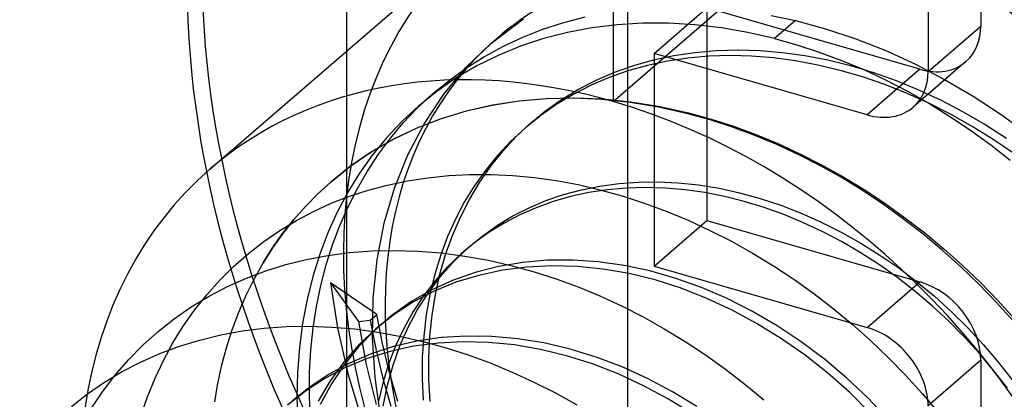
# Model space of a CAD drawing. Header units: millimetres. Extents: x -24 to 80, y -43 to 164.
# Tile 70 of 223: x 71.69 to 74.5, y 2.18 to 3.26. Entities that reach past the tile are written whole.
import ezdxf

# ---------------------------------------------------------------- set-up
doc = ezdxf.new("R2010")
doc.units = ezdxf.units.MM
doc.layers.add('MAIN-2', color=7, linetype='Continuous')

msp = doc.modelspace()

# ---------------------------------------------------------------- linework, layer by layer
at = {"layer": 'MAIN-2'}
for p, q in [((73.4227, 134.4006), (73.4227, -23.9088)), ((72.6227, 133.7078), (72.6227, -24.6017)), ((73.3818, 3.8901), (73.3818, 3.0241)), ((74.4287, 3.8455), (74.4287, 3.2393)), ((74.2787, 3.7156), (74.2787, 3.1094)), ((73.3818, 3.0241), (74.1318, 3.6736)), ((72.2344, 2.8311), (72.9844, 3.4806)), ((73.4992, 3.1612), (73.6492, 3.2911)), ((74.2555, 3.1161), (73.6492, 3.2911)), ((73.6492, 3.2911), (73.6492, 2.6849)), ((73.0328, 3.1885), (73.127, 3.26)), ((73.2412, 3.2493), (73.302, 3.2653)), ((73.832, 3.2698), (73.9008, 3.2549)), ((73.9008, 3.2549), (73.8417, 3.2037)), ((73.9008, 3.2549), (73.9868, 3.2315)), ((73.1253, 3.2076), (73.1823, 3.2301)), ((73.1823, 3.2301), (73.2412, 3.2493)), ((73.3217, 3.2344), (73.2518, 3.2212)), ((73.3932, 3.2432), (73.3217, 3.2344)), ((73.466, 3.2476), (73.3932, 3.2432)), ((73.54, 3.2475), (73.466, 3.2476)), ((73.6148, 3.243), (73.54, 3.2475)), ((73.6902, 3.2342), (73.6148, 3.243)), ((73.7659, 3.2211), (73.6902, 3.2342)), ((73.9868, 3.2315), (74.0726, 3.2029)), ((74.2787, 3.1094), (74.4287, 3.2393)), ((73.0339, 3.1894), (73.0498, 3.2032)), ((73.07, 3.1817), (73.1253, 3.2076)), ((73.1838, 3.2036), (73.118, 3.1817)), ((73.2518, 3.2212), (73.1838, 3.2036)), ((73.8417, 3.2037), (73.7659, 3.2211)), ((73.8417, 3.2037), (73.9053, 3.1859)), ((74.0726, 3.2029), (74.1579, 3.1693)), ((72.9629, 3.1207), (73.0328, 3.1885)), ((73.0163, 3.1525), (73.07, 3.1817)), ((73.118, 3.1817), (73.0546, 3.1556)), ((73.6147, 3.1642), (73.6757, 3.1696)), ((73.6757, 3.1696), (73.7376, 3.1715)), ((73.7376, 3.1715), (73.8002, 3.1697)), ((73.8002, 3.1697), (73.8636, 3.1642)), ((73.9053, 3.1859), (73.9689, 3.1651)), ((74.1579, 3.1693), (74.2424, 3.1307)), ((72.9645, 3.12), (73.0163, 3.1525)), ((73.0546, 3.1556), (72.9937, 3.1254)), ((73.4406, 3.127), (73.4968, 3.1428)), ((73.4968, 3.1428), (73.5549, 3.1552)), ((74.1055, 2.9862), (73.4992, 3.1612)), ((73.4992, 3.1612), (73.4992, 2.555)), ((73.5948, 3.1476), (73.5364, 3.1389)), ((73.5549, 3.1552), (73.6147, 3.1642)), ((73.6543, 3.153), (73.5948, 3.1476)), ((73.7148, 3.1549), (73.6543, 3.153)), ((73.7762, 3.1534), (73.7148, 3.1549)), ((73.8384, 3.1484), (73.7762, 3.1534)), ((73.9012, 3.14), (73.8384, 3.1484)), ((73.8636, 3.1642), (73.9278, 3.1552)), ((73.9645, 3.1281), (73.9012, 3.14)), ((73.9278, 3.1552), (73.9927, 3.1425)), ((73.9689, 3.1651), (74.0322, 3.1415)), ((73.9927, 3.1425), (74.0578, 3.1264)), ((74.0322, 3.1415), (74.0952, 3.115)), ((72.8998, 3.0447), (72.9629, 3.1207)), ((72.915, 3.0843), (72.9645, 3.12)), ((72.9937, 3.1254), (72.9355, 3.0912)), ((73.4243, 3.1112), (73.3709, 3.0926)), ((73.3863, 3.1077), (73.4406, 3.127)), ((73.4795, 3.1267), (73.4243, 3.1112)), ((73.5364, 3.1389), (73.4795, 3.1267)), ((74.0281, 3.1128), (73.9645, 3.1281)), ((74.0919, 3.0941), (74.0281, 3.1128)), ((74.0578, 3.1264), (74.1229, 3.1069)), ((74.0952, 3.115), (74.1577, 3.0857)), ((74.2555, 3.1161), (74.1055, 2.9862)), ((74.3864, 3.1381), (74.2364, 3.0082)), ((74.2424, 3.1307), (74.3257, 3.0872)), ((72.8679, 3.0457), (72.915, 3.0843)), ((72.9355, 3.0912), (72.8801, 3.0529)), ((73.2836, 3.0589), (73.334, 3.085)), ((73.3709, 3.0926), (73.3195, 3.0707)), ((73.334, 3.085), (73.3863, 3.1077)), ((74.1555, 3.0722), (74.0919, 3.0941)), ((74.1229, 3.1069), (74.1874, 3.084)), ((74.1577, 3.0857), (74.2196, 3.0537)), ((74.1874, 3.084), (74.2516, 3.0577)), ((74.3257, 3.0872), (74.4073, 3.0392)), ((73.2353, 3.0295), (73.2836, 3.0589)), ((73.3195, 3.0707), (73.2699, 3.0455)), ((74.2186, 3.0472), (74.1555, 3.0722)), ((74.2516, 3.0577), (74.3153, 3.0281)), ((72.8235, 3.0042), (72.8679, 3.0457)), ((72.8275, 3.0106), (72.8725, 3.0497)), ((72.8801, 3.0529), (72.8276, 3.0107)), ((72.8446, 2.9616), (72.8998, 3.0447)), ((73.1913, 3.0317), (73.1137, 3.025)), ((73.1145, 3.0262), (73.1923, 3.0331)), ((73.1896, 2.9972), (73.2353, 3.0295)), ((73.2701, 3.0333), (73.1913, 3.0317)), ((73.1923, 3.0331), (73.2713, 3.0349)), ((73.2699, 3.0455), (73.2221, 3.0169)), ((73.3501, 3.0298), (73.2701, 3.0333)), ((73.2713, 3.0349), (73.3516, 3.0316)), ((73.4309, 3.0213), (73.3501, 3.0298)), ((73.3516, 3.0316), (73.4327, 3.0233)), ((74.281, 3.019), (74.2186, 3.0472)), ((74.2196, 3.0537), (74.2806, 3.0191)), ((74.3153, 3.0281), (74.3784, 2.9952)), ((74.4073, 3.0392), (74.487, 2.9869)), ((72.8276, 3.0107), (72.7813, 2.9677)), ((72.7847, 2.963), (72.8235, 3.0042)), ((73.0377, 3.0132), (72.9637, 2.9963)), ((72.9646, 2.9973), (73.0385, 3.0143)), ((73.1137, 3.025), (73.0377, 3.0132)), ((73.0385, 3.0143), (73.1145, 3.0262)), ((73.2221, 3.0169), (73.176, 2.9847)), ((73.5124, 3.0078), (73.4309, 3.0213)), ((73.4327, 3.0233), (73.5146, 3.01)), ((73.5943, 2.9894), (73.5124, 3.0078)), ((73.5146, 3.01), (73.5969, 2.9917)), ((74.2806, 3.0191), (74.3406, 2.9819)), ((74.3427, 2.9877), (74.281, 3.019)), ((72.8921, 2.9745), (72.8231, 2.9478)), ((72.8244, 2.9488), (72.8932, 2.9755)), ((72.9637, 2.9963), (72.8921, 2.9745)), ((72.8932, 2.9755), (72.9646, 2.9973)), ((73.176, 2.9847), (73.1321, 2.9494)), ((73.1465, 2.962), (73.1896, 2.9972)), ((73.5969, 2.9917), (73.5943, 2.9894)), ((73.6581, 2.9718), (73.5943, 2.9894)), ((73.5969, 2.9917), (73.6606, 2.9742)), ((73.7217, 2.9512), (73.6581, 2.9718)), ((73.6606, 2.9742), (73.7243, 2.9538)), ((74.3406, 2.9819), (74.3994, 2.9423)), ((74.4037, 2.9534), (74.3427, 2.9877)), ((74.3784, 2.9952), (74.4407, 2.9591)), ((74.487, 2.9869), (74.5641, 2.9307)), ((72.7813, 2.9677), (72.7378, 2.9216)), ((72.7482, 2.9196), (72.7847, 2.963)), ((72.8231, 2.9478), (72.7571, 2.9164)), ((72.7584, 2.9174), (72.8244, 2.9488)), ((72.7979, 2.8723), (72.8446, 2.9616)), ((73.1321, 2.9494), (73.091, 2.9113)), ((73.1062, 2.924), (73.1465, 2.962)), ((73.1321, 2.9494), (73.1352, 2.9521)), ((73.1352, 2.9521), (73.1383, 2.9548)), ((73.1383, 2.9548), (73.1414, 2.9575)), ((73.1414, 2.9575), (73.1445, 2.9602)), ((73.1445, 2.9602), (73.1476, 2.9629)), ((73.1476, 2.9629), (73.1507, 2.9656)), ((73.7851, 2.9277), (73.7217, 2.9512)), ((73.7243, 2.9538), (73.7878, 2.9304)), ((74.4639, 2.916), (74.4037, 2.9534)), ((74.4407, 2.9591), (74.502, 2.92)), ((72.7571, 2.9164), (72.6941, 2.8804)), ((72.6953, 2.8813), (72.7584, 2.9174)), ((72.7378, 2.9216), (72.6975, 2.8724)), ((72.7142, 2.8739), (72.7482, 2.9196)), ((73.0686, 2.8833), (73.1062, 2.924)), ((73.8482, 2.9013), (73.7851, 2.9277)), ((73.7878, 2.9304), (73.8509, 2.9043)), ((74.3994, 2.9423), (74.4568, 2.9006)), ((74.5229, 2.8758), (74.4639, 2.916)), ((73.091, 2.9113), (73.053, 2.8707)), ((73.9108, 2.8722), (73.8482, 2.9013)), ((73.8509, 2.9043), (73.9136, 2.8754)), ((74.4568, 2.9006), (74.5126, 2.8568)), ((72.6941, 2.8804), (72.6344, 2.8398)), ((72.6355, 2.8406), (72.6953, 2.8813)), ((72.6975, 2.8724), (72.6605, 2.8204)), ((72.6827, 2.8261), (72.7142, 2.8739)), ((72.7599, 2.7773), (72.7979, 2.8723)), ((73.053, 2.8707), (73.0183, 2.8278)), ((73.0339, 2.8398), (73.0686, 2.8833)), ((73.9726, 2.8405), (73.9108, 2.8722)), ((73.9136, 2.8754), (73.9755, 2.8438)), ((72.6344, 2.8398), (72.5781, 2.7947)), ((72.579, 2.7954), (72.6355, 2.8406)), ((73.0019, 2.7937), (73.0339, 2.8398)), ((74.0335, 2.8062), (73.9726, 2.8405)), ((73.9755, 2.8438), (74.0366, 2.8097)), ((72.6605, 2.8204), (72.6269, 2.7659)), ((72.6539, 2.7762), (72.6827, 2.8261)), ((72.7969, 2.798), (72.8549, 2.807)), ((72.8549, 2.807), (72.914, 2.813)), ((72.914, 2.813), (72.9741, 2.8161)), ((72.9741, 2.8161), (73.035, 2.8162)), ((73.0183, 2.8278), (72.9868, 2.7831)), ((73.035, 2.8162), (73.0964, 2.8133)), ((73.0964, 2.8133), (73.1582, 2.8075)), ((73.1582, 2.8075), (73.2202, 2.7988)), ((74.0933, 2.7695), (74.0335, 2.8062)), ((74.0366, 2.8097), (74.0966, 2.7731)), ((72.5781, 2.7947), (72.5413, 2.7609)), ((72.542, 2.7616), (72.579, 2.7954)), ((72.5783, 2.7948), (72.5789, 2.7954)), ((72.6276, 2.7244), (72.6539, 2.7762)), ((72.6851, 2.7716), (72.7402, 2.7862)), ((72.7307, 2.6772), (72.7599, 2.7773)), ((72.7402, 2.7862), (72.7969, 2.798)), ((72.9868, 2.7831), (72.9584, 2.7369)), ((72.973, 2.7453), (73.0019, 2.7937)), ((73.2202, 2.7988), (73.2823, 2.7872)), ((73.2823, 2.7872), (73.3443, 2.7729)), ((73.2918, 2.7727), (73.3446, 2.7833)), ((73.3446, 2.7833), (73.3987, 2.7907)), ((73.4198, 2.7774), (73.3656, 2.7726)), ((73.3987, 2.7907), (73.454, 2.7947)), ((73.4749, 2.7789), (73.4198, 2.7774)), ((73.454, 2.7947), (73.5103, 2.7953)), ((73.5307, 2.7772), (73.4749, 2.7789)), ((73.5103, 2.7953), (73.5674, 2.7925)), ((73.5867, 2.7723), (73.5307, 2.7772)), ((73.5674, 2.7925), (73.6253, 2.7864)), ((73.6253, 2.7864), (73.6836, 2.777)), ((73.6836, 2.777), (73.7421, 2.7642)), ((72.5413, 2.7609), (72.5062, 2.7252)), ((72.5068, 2.7258), (72.542, 2.7616)), ((72.5796, 2.734), (72.6316, 2.7542)), ((72.6269, 2.7659), (72.5967, 2.7091)), ((72.6316, 2.7542), (72.6851, 2.7716)), ((73.1909, 2.7416), (73.2405, 2.7587)), ((73.2611, 2.7533), (73.2111, 2.739)), ((73.2405, 2.7587), (73.2918, 2.7727)), ((73.3127, 2.7646), (73.2611, 2.7533)), ((73.3656, 2.7726), (73.3127, 2.7646)), ((73.3443, 2.7729), (73.4076, 2.7553)), ((73.4076, 2.7553), (73.4706, 2.7349)), ((73.6428, 2.7644), (73.5867, 2.7723)), ((73.6989, 2.7534), (73.6428, 2.7644)), ((73.7552, 2.7393), (73.6989, 2.7534)), ((73.7421, 2.7642), (73.8007, 2.7481)), ((73.8007, 2.7481), (73.8591, 2.7288)), ((74.1518, 2.7304), (74.0933, 2.7695)), ((74.0966, 2.7731), (74.1554, 2.7342)), ((72.5062, 2.7252), (72.4731, 2.6877)), ((72.4735, 2.6881), (72.5068, 2.7258)), ((72.5292, 2.711), (72.5796, 2.734)), ((72.6041, 2.6708), (72.6276, 2.7244)), ((72.9584, 2.7369), (72.9332, 2.6891)), ((72.9472, 2.6947), (72.973, 2.7453)), ((73.0968, 2.6979), (73.1429, 2.7213)), ((73.1627, 2.7215), (73.1161, 2.7011)), ((73.1429, 2.7213), (73.1909, 2.7416)), ((73.2111, 2.739), (73.1627, 2.7215)), ((73.4706, 2.7349), (73.5334, 2.7116)), ((73.8115, 2.7221), (73.7552, 2.7393)), ((73.8677, 2.7019), (73.8115, 2.7221)), ((73.8591, 2.7288), (73.9171, 2.7063)), ((74.209, 2.6892), (74.1518, 2.7304)), ((74.1554, 2.7342), (74.2128, 2.6931)), ((72.4803, 2.6852), (72.5292, 2.711)), ((72.5967, 2.7091), (72.57, 2.6501)), ((72.9246, 2.6422), (72.9472, 2.6947)), ((73.0527, 2.6713), (73.0968, 2.6979)), ((73.1161, 2.7011), (73.0714, 2.6778)), ((73.5334, 2.7116), (73.5958, 2.6857)), ((73.9236, 2.6788), (73.8677, 2.7019)), ((73.9171, 2.7063), (73.9745, 2.6807)), ((74.2128, 2.6931), (74.2689, 2.6498)), ((72.4329, 2.6565), (72.4803, 2.6852)), ((72.4731, 2.6877), (72.4419, 2.6483)), ((72.4421, 2.6485), (72.4735, 2.6881)), ((72.5833, 2.6155), (72.6041, 2.6708)), ((72.7104, 2.5725), (72.7307, 2.6772)), ((72.9332, 2.6891), (72.9109, 2.6392)), ((73.0107, 2.6416), (73.0527, 2.6713)), ((73.0714, 2.6778), (73.0289, 2.6517)), ((73.4992, 2.555), (73.6492, 2.6849)), ((73.5958, 2.6857), (73.6576, 2.657)), ((73.6492, 2.6849), (74.2555, 2.5099)), ((73.979, 2.6528), (73.9236, 2.6788)), ((73.9745, 2.6807), (74.0312, 2.6522)), ((74.2647, 2.6459), (74.209, 2.6892)), ((72.3873, 2.6251), (72.4329, 2.6565)), ((72.4419, 2.6483), (72.4127, 2.6071)), ((72.4128, 2.6072), (72.4421, 2.6485)), ((72.57, 2.6501), (72.5467, 2.5889)), ((72.9109, 2.6392), (72.8913, 2.5869)), ((72.9052, 2.5879), (72.9246, 2.6422)), ((72.9675, 2.606), (73.0107, 2.6416)), ((73.0289, 2.6517), (72.9885, 2.6228)), ((73.6576, 2.657), (73.7187, 2.6258)), ((74.0338, 2.6239), (73.979, 2.6528)), ((74.0312, 2.6522), (74.087, 2.6209)), ((74.3189, 2.6006), (74.2647, 2.6459)), ((74.2689, 2.6498), (74.3234, 2.6045)), ((72.3436, 2.5909), (72.3873, 2.6251)), ((72.3856, 2.5642), (72.4128, 2.6072)), ((72.4127, 2.6071), (72.3856, 2.5642)), ((72.5653, 2.5585), (72.5833, 2.6155)), ((72.9885, 2.6228), (72.9481, 2.5892)), ((72.9574, 2.5974), (72.9765, 2.6139)), ((73.7187, 2.6258), (73.779, 2.5921)), ((74.0877, 2.5924), (74.0338, 2.6239)), ((74.087, 2.6209), (74.1416, 2.5867)), ((72.3018, 2.5541), (72.3436, 2.5909)), ((72.5093, 2.5742), (72.5699, 2.5856)), ((72.5467, 2.5889), (72.527, 2.5255)), ((72.5699, 2.5856), (72.632, 2.5938)), ((72.632, 2.5938), (72.6956, 2.5986)), ((72.6956, 2.5986), (72.7604, 2.6)), ((72.7604, 2.6), (72.8262, 2.598)), ((72.8262, 2.598), (72.8927, 2.5926)), ((72.8913, 2.5869), (72.8745, 2.5318)), ((72.889, 2.5318), (72.9052, 2.5879)), ((72.8927, 2.5926), (72.9596, 2.5838)), ((72.9481, 2.5892), (72.9103, 2.5526)), ((72.9273, 2.5669), (72.9675, 2.606)), ((72.9596, 2.5838), (73.0269, 2.5716)), ((73.779, 2.5921), (73.8384, 2.5559)), ((74.1405, 2.5583), (74.0877, 2.5924)), ((74.1416, 2.5867), (74.195, 2.5499)), ((74.3716, 2.5532), (74.3189, 2.6006)), ((74.3234, 2.6045), (74.3763, 2.5572)), ((72.2623, 2.5148), (72.3018, 2.5541)), ((72.3856, 2.5642), (72.36, 2.5187)), ((72.3935, 2.5419), (72.4505, 2.5596)), ((72.4505, 2.5596), (72.5093, 2.5742)), ((72.5501, 2.5001), (72.5653, 2.5585)), ((72.6993, 2.4639), (72.7104, 2.5725)), ((72.9103, 2.5526), (72.875, 2.5129)), ((72.8901, 2.5246), (72.9273, 2.5669)), ((73.0558, 2.554), (72.989, 2.5369)), ((73.0269, 2.5716), (73.0943, 2.5562)), ((73.1247, 2.5655), (73.0558, 2.554)), ((73.1362, 2.5523), (73.0668, 2.5432)), ((73.0943, 2.5562), (73.157, 2.5389)), ((73.1952, 2.5716), (73.1247, 2.5655)), ((73.2074, 2.5559), (73.1362, 2.5523)), ((73.267, 2.5721), (73.1952, 2.5716)), ((73.2798, 2.5541), (73.2074, 2.5559)), ((73.3398, 2.5672), (73.267, 2.5721)), ((73.3533, 2.5467), (73.2798, 2.5541)), ((73.4131, 2.5569), (73.3398, 2.5672)), ((73.4867, 2.5411), (73.4131, 2.5569)), ((73.4992, 2.555), (74.1055, 2.38)), ((73.8384, 2.5559), (73.8965, 2.5174)), ((74.192, 2.5216), (74.1405, 2.5583)), ((74.4228, 2.5037), (74.3716, 2.5532)), ((74.3763, 2.5572), (74.4277, 2.5079)), ((72.3381, 2.5209), (72.3935, 2.5419)), ((72.527, 2.5255), (72.5107, 2.4599)), ((72.8561, 2.4793), (72.8901, 2.5246)), ((72.8745, 2.5318), (72.8606, 2.4745)), ((72.8762, 2.4742), (72.889, 2.5318)), ((72.989, 2.5369), (72.9248, 2.5144)), ((72.9994, 2.5287), (72.9345, 2.5088)), ((73.0668, 2.5432), (72.9994, 2.5287)), ((73.157, 2.5389), (73.2197, 2.5187)), ((73.4273, 2.5338), (73.3533, 2.5467)), ((73.5014, 2.5155), (73.4273, 2.5338)), ((73.5601, 2.52), (73.4867, 2.5411)), ((74.195, 2.5499), (74.2469, 2.5106)), ((72.2251, 2.4732), (72.2623, 2.5148)), ((72.2319, 2.4694), (72.2842, 2.4968)), ((72.2842, 2.4968), (72.3381, 2.5209)), ((72.36, 2.5187), (72.3366, 2.4716)), ((72.5378, 2.4402), (72.5501, 2.5001)), ((72.7098, 2.4171), (72.5774, 2.5075)), ((72.5774, 2.5075), (72.5976, 2.3788)), ((72.5774, 2.5075), (72.657, 2.3974)), ((72.875, 2.5129), (72.8425, 2.4706)), ((72.9248, 2.5144), (72.8636, 2.4863)), ((72.9345, 2.5088), (72.8725, 2.4835)), ((73.2197, 2.5187), (73.2822, 2.4958)), ((73.2822, 2.4958), (73.3445, 2.47)), ((73.5754, 2.4917), (73.5014, 2.5155)), ((73.6333, 2.4937), (73.5601, 2.52)), ((73.8965, 2.5174), (73.9534, 2.4768)), ((74.1055, 2.38), (74.2555, 2.5099)), ((74.2422, 2.4826), (74.192, 2.5216)), ((74.2469, 2.5106), (74.2972, 2.4689)), ((74.4724, 2.4522), (74.4228, 2.5037)), ((74.4277, 2.5079), (74.4774, 2.4567)), ((72.1813, 2.4388), (72.2319, 2.4694)), ((72.1904, 2.4294), (72.2251, 2.4732)), ((72.3366, 2.4716), (72.3155, 2.423)), ((72.8636, 2.4863), (72.8059, 2.453)), ((72.8425, 2.4706), (72.8131, 2.4259)), ((72.8725, 2.4835), (72.8136, 2.4529)), ((72.8256, 2.4313), (72.8561, 2.4793)), ((72.8606, 2.4745), (72.8499, 2.4157)), ((72.8666, 2.4151), (72.8762, 2.4742)), ((73.3445, 2.47), (73.4062, 2.4414)), ((73.6488, 2.4629), (73.5754, 2.4917)), ((73.7062, 2.4623), (73.6333, 2.4937)), ((73.9534, 2.4768), (74.0087, 2.4343)), ((74.2908, 2.4412), (74.2422, 2.4826)), ((74.2972, 2.4689), (74.3456, 2.4249)), ((72.1328, 2.4052), (72.1813, 2.4388)), ((72.5107, 2.4599), (72.498, 2.3922)), ((72.5283, 2.3789), (72.5378, 2.4402)), ((72.6973, 2.352), (72.6993, 2.4639)), ((72.8059, 2.453), (72.7521, 2.4147)), ((72.8136, 2.4529), (72.7583, 2.4171)), ((73.4062, 2.4414), (73.4674, 2.4102)), ((73.7211, 2.4293), (73.6488, 2.4629)), ((73.7783, 2.426), (73.7062, 2.4623)), ((74.3376, 2.3978), (74.2908, 2.4412)), ((74.5203, 2.3989), (74.4724, 2.4522)), ((74.4774, 2.4567), (74.5253, 2.4037)), ((72.1583, 2.3836), (72.1904, 2.4294)), ((72.3155, 2.423), (72.2968, 2.3729)), ((72.6907, 2.4006), (72.7098, 2.4171)), ((72.7521, 2.4147), (72.7024, 2.3718)), ((72.7583, 2.4171), (72.7067, 2.3765)), ((72.7258, 2.3346), (72.7098, 2.4171)), ((72.8131, 2.4259), (72.7868, 2.379)), ((72.7986, 2.3807), (72.8256, 2.4313)), ((72.8499, 2.4157), (72.8427, 2.3557)), ((72.8603, 2.3549), (72.8666, 2.4151)), ((73.7921, 2.3909), (73.7211, 2.4293)), ((73.8489, 2.3849), (73.7783, 2.426)), ((74.0087, 2.4343), (74.0623, 2.3898)), ((74.3456, 2.4249), (74.3921, 2.3789)), ((72.0867, 2.3687), (72.1328, 2.4052)), ((72.1289, 2.3359), (72.1583, 2.3836)), ((72.3889, 2.378), (72.4523, 2.3825)), ((72.4523, 2.3825), (72.5166, 2.3836)), ((72.498, 2.3922), (72.4889, 2.3227)), ((72.5166, 2.3836), (72.5815, 2.3814)), ((72.657, 2.3974), (72.6907, 2.4006)), ((72.657, 2.3974), (72.6781, 2.2786)), ((72.6907, 2.4006), (72.7063, 2.3197)), ((72.7131, 2.382), (72.7147, 2.3834)), ((72.7147, 2.3834), (72.7163, 2.3848)), ((72.7163, 2.3848), (72.7179, 2.3862)), ((72.7179, 2.3862), (72.7195, 2.3875)), ((72.7195, 2.3875), (72.7211, 2.3889)), ((72.7211, 2.3889), (72.7227, 2.3903)), ((72.7227, 2.3903), (72.7243, 2.3917)), ((72.7243, 2.3917), (72.7258, 2.393)), ((73.4674, 2.4102), (73.5277, 2.3764)), ((73.8613, 2.3481), (73.7921, 2.3909)), ((73.9177, 2.3393), (73.8489, 2.3849)), ((74.0623, 2.3898), (74.1144, 2.3434)), ((74.3826, 2.3524), (74.3376, 2.3978)), ((72.043, 2.3294), (72.0867, 2.3687)), ((72.2058, 2.3444), (72.2654, 2.3589)), ((72.2654, 2.3589), (72.3265, 2.3701)), ((72.2968, 2.3729), (72.2805, 2.3216)), ((72.3265, 2.3701), (72.3889, 2.378)), ((72.5217, 2.3163), (72.5283, 2.3789)), ((72.5815, 2.3814), (72.6469, 2.3758)), ((72.5976, 2.3788), (72.627, 2.2492)), ((72.6469, 2.3758), (72.7126, 2.3669)), ((72.7024, 2.3718), (72.6573, 2.325)), ((72.7067, 2.3765), (72.6591, 2.3312)), ((72.7068, 2.3765), (72.7084, 2.3779)), ((72.7084, 2.3779), (72.7099, 2.3793)), ((72.7099, 2.3793), (72.7115, 2.3806)), ((72.7115, 2.3806), (72.7131, 2.382)), ((72.7126, 2.3669), (72.7784, 2.3548)), ((72.7868, 2.379), (72.7638, 2.3298)), ((72.7752, 2.3278), (72.7986, 2.3807)), ((72.7784, 2.3548), (72.8442, 2.3396)), ((72.8427, 2.3557), (72.8388, 2.2951)), ((72.8574, 2.2937), (72.8603, 2.3549)), ((72.9637, 2.3558), (72.8925, 2.3513)), ((73.0365, 2.3547), (72.9637, 2.3558)), ((73.1104, 2.348), (73.0365, 2.3547)), ((73.5277, 2.3764), (73.5869, 2.3402)), ((74.3921, 2.3789), (74.4365, 2.331)), ((72.002, 2.2876), (72.043, 2.3294)), ((72.0915, 2.3057), (72.1478, 2.3266)), ((72.1021, 2.2864), (72.1289, 2.3359)), ((72.1478, 2.3266), (72.2058, 2.3444)), ((72.6591, 2.3312), (72.6157, 2.2816)), ((72.7046, 2.2378), (72.6973, 2.352)), ((72.7456, 2.252), (72.7258, 2.3346)), ((72.7638, 2.3298), (72.7439, 2.2785)), ((72.8142, 2.3266), (72.747, 2.3118)), ((72.7554, 2.2726), (72.7752, 2.3278)), ((72.8234, 2.3413), (72.7567, 2.3258)), ((72.8836, 2.3358), (72.8142, 2.3266)), ((72.8925, 2.3513), (72.8234, 2.3413)), ((72.8442, 2.3396), (72.9069, 2.3223)), ((72.9548, 2.3394), (72.8836, 2.3358)), ((73.0273, 2.3375), (72.9548, 2.3394)), ((73.1008, 2.3303), (73.0273, 2.3375)), ((73.1748, 2.3176), (73.1008, 2.3303)), ((73.185, 2.3359), (73.1104, 2.348)), ((73.2596, 2.3185), (73.185, 2.3359)), ((73.5869, 2.3402), (73.6451, 2.3017)), ((73.9284, 2.3011), (73.8613, 2.3481)), ((73.9841, 2.2895), (73.9177, 2.3393)), ((74.1144, 2.3434), (74.1651, 2.2949)), ((74.4254, 2.3054), (74.3826, 2.3524)), ((74.4365, 2.331), (74.4785, 2.2815)), ((72.0371, 2.2817), (72.0915, 2.3057)), ((72.2805, 2.3216), (72.2666, 2.269)), ((72.4889, 2.3227), (72.4836, 2.2517)), ((72.5181, 2.2525), (72.5217, 2.3163)), ((72.6573, 2.325), (72.6164, 2.2741)), ((72.6928, 2.3048), (72.6318, 2.2786)), ((72.747, 2.3118), (72.6823, 2.2915)), ((72.7567, 2.3258), (72.6928, 2.3048)), ((72.7063, 2.3197), (72.7258, 2.2382)), ((72.9069, 2.3223), (72.9696, 2.3021)), ((72.9696, 2.3021), (73.0321, 2.279)), ((73.2491, 2.2996), (73.1748, 2.3176)), ((73.3231, 2.2763), (73.2491, 2.2996)), ((73.3338, 2.2957), (73.2596, 2.3185)), ((73.6451, 2.3017), (73.7019, 2.2612)), ((73.9929, 2.2501), (73.9284, 2.3011)), ((74.466, 2.2569), (74.4254, 2.3054)), ((71.9638, 2.2432), (72.002, 2.2876)), ((71.9847, 2.2546), (72.0371, 2.2817)), ((72.078, 2.2353), (72.1021, 2.2864)), ((72.6318, 2.2786), (72.574, 2.2474)), ((72.6157, 2.2816), (72.5767, 2.2279)), ((72.6164, 2.2741), (72.5799, 2.2192)), ((72.6823, 2.2915), (72.6205, 2.2658)), ((72.6781, 2.2786), (72.707, 2.1607)), ((72.7439, 2.2785), (72.7273, 2.2253)), ((72.7394, 2.2153), (72.7554, 2.2726)), ((72.8388, 2.2951), (72.8382, 2.234)), ((72.8577, 2.2317), (72.8574, 2.2937)), ((73.0321, 2.279), (73.0945, 2.2532)), ((73.3964, 2.2477), (73.3231, 2.2763)), ((73.4074, 2.2677), (73.3338, 2.2957)), ((74.0475, 2.2358), (73.9841, 2.2895)), ((74.1651, 2.2949), (74.2142, 2.2443)), ((74.4287, 2.2867), (74.2787, 2.1568)), ((74.4287, 2.2867), (74.4287, 1.6805)), ((74.4785, 2.2815), (74.5182, 2.2305)), ((71.9283, 2.1964), (71.9638, 2.2432)), ((71.9343, 2.2244), (71.9847, 2.2546)), ((72.2666, 2.269), (72.2551, 2.2154)), ((72.4836, 2.2517), (72.4821, 2.1794)), ((72.5174, 2.1878), (72.5181, 2.2525)), ((72.574, 2.2474), (72.5196, 2.2113)), ((72.6205, 2.2658), (72.5617, 2.2349)), ((72.627, 2.2492), (72.6655, 2.1194)), ((72.7693, 2.1695), (72.7456, 2.252)), ((73.0945, 2.2532), (73.1565, 2.2246)), ((73.4688, 2.2142), (73.3964, 2.2477)), ((73.4799, 2.2347), (73.4074, 2.2677)), ((73.7019, 2.2612), (73.7572, 2.2186)), ((74.0545, 2.1953), (73.9929, 2.2501)), ((74.2142, 2.2443), (74.2618, 2.1918)), ((74.5043, 2.207), (74.466, 2.2569)), ((71.886, 2.1911), (71.9343, 2.2244)), ((72.0566, 2.1825), (72.078, 2.2353)), ((72.2551, 2.2154), (72.247, 2.1682)), ((72.5617, 2.2349), (72.5064, 2.199)), ((72.5767, 2.2279), (72.5424, 2.1703)), ((72.5799, 2.2192), (72.5481, 2.1606)), ((72.7211, 2.1219), (72.7046, 2.2378)), ((72.7273, 2.2253), (72.7139, 2.1704)), ((72.7258, 2.2382), (72.7493, 2.1561)), ((72.7271, 2.1562), (72.7394, 2.2153)), ((72.8382, 2.234), (72.8408, 2.1727)), ((72.8614, 2.1692), (72.8577, 2.2317)), ((73.1565, 2.2246), (73.2178, 2.1934)), ((73.5511, 2.1968), (73.4799, 2.2347)), ((73.7572, 2.2186), (73.811, 2.1742)), ((74.1077, 2.1786), (74.0475, 2.2358)), ((71.8398, 2.1548), (71.886, 2.1911)), ((71.8956, 2.1472), (71.9283, 2.1964)), ((72.5064, 2.199), (72.4548, 2.1583)), ((72.5196, 2.2113), (72.4694, 2.1708)), ((72.5196, 2.1225), (72.5174, 2.1878)), ((73.2178, 2.1934), (73.2784, 2.1595)), ((73.5398, 2.1758), (73.4688, 2.2142)), ((73.6206, 2.1545), (73.5511, 2.1968)), ((74.1128, 2.1372), (74.0545, 2.1953)), ((74.2618, 2.1918), (74.3075, 2.1377)), ((72.0379, 2.1281), (72.0566, 2.1825)), ((72.4821, 2.1794), (72.4844, 2.1062)), ((73.609, 2.133), (73.5398, 2.1758)), ((74.1644, 2.1184), (74.1077, 2.1786))]:
    msp.add_line(p, q, dxfattribs=at)
for centre, major_axis, start_param, end_param in [((74.7318, 2.6755), (-1.905, 2.1998), 0.000079, 2.284521), ((74.6892, 2.6386), (1.905, -2.1998), -3.141514, -0.857072), ((73.6318, 1.7229), (-1.8019, 2.0807), -3.141514, -0.857072), ((73.3818, 1.5064), (1.8019, -2.0807), 0.000079, 2.284521), ((73.6318, 1.7229), (-1.8019, 2.0807), 0.000079, 2.284521), ((74.1318, 2.1559), (1.1473, -1.3248), 0.000079, 2.284521), ((73.3818, 1.5064), (1.8019, -2.0807), -3.141514, -0.857072), ((74.1318, 2.1559), (1.1473, -1.3248), -3.141514, -0.857072), ((74.0318, 2.0693), (-0.982, 1.1339), -0.616087, 0.000001), ((74.2555, 3.2893), (-0.1309, 0.1512), -3.141514, -2.427868), ((74.0318, 2.0693), (-0.982, 1.1339), 0.000001, 2.284521), ((73.3818, 1.5064), (-1.1473, 1.3248), -0.857072, 0.000079), ((74.2555, 3.2893), (-0.1309, 0.1512), 2.284521, 3.141672), ((74.1055, 3.1594), (0.1309, -0.1512), 0.000079, 0.713724), ((73.3818, 1.5064), (-1.1473, 1.3248), -3.141514, -0.857072), ((74.1055, 3.1594), (0.1309, -0.1512), -0.857072, 0.000079), ((73.3818, 1.5064), (-1.1473, 1.3248), 0.000079, 2.284521), ((74.2555, 2.3367), (-0.1309, 0.1512), -2.427868, -0.857072), ((74.1055, 2.2068), (0.1309, -0.1512), 0.713724, 2.284521)]:
    msp.add_ellipse(centre, major_axis=major_axis, ratio=0.75, start_param=start_param, end_param=end_param, dxfattribs=at)

doc.saveas('drawing.dxf')
